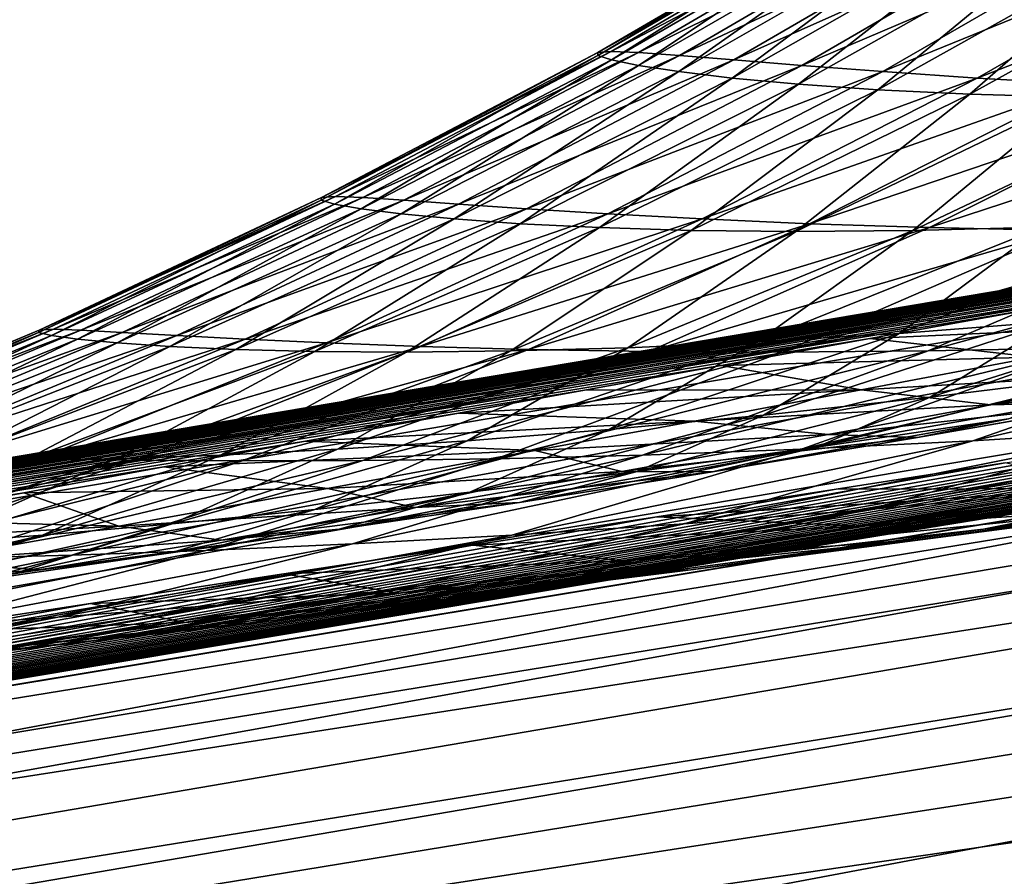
# Model space of a CAD drawing. Header units: metres. Extents: x -155 to 33, y -152 to 27.
# Tile 46 of 133: x -25.092 to -24.258, y -136.218 to -135.493. Entities that reach past the tile are written whole.
import ezdxf

# ---------------------------------------------------------------- set-up
doc = ezdxf.new("R2010")
doc.units = ezdxf.units.M
doc.layers.add('solid_12_401_042_XXX', color=7, linetype='CONTINUOUS')

msp = doc.modelspace()

# ---------------------------------------------------------------- linework, layer by layer
at = {"layer": 'solid_12_401_042_XXX'}
for points in [[(-29.496016, -136.740265, 15.533172), (-20.640764, -135.19426, 16.887774), (-20.807095, -135.177109, 16.676506)], [(-29.496016, -136.740265, 15.533172), (-20.807095, -135.177109, 16.676506), (-29.453247, -136.629517, 15.170537)], [(-29.453247, -136.629517, 15.170537), (-20.807095, -135.177109, 16.676506), (-20.98052, -135.177628, 16.452229)], [(-29.453247, -136.629517, 15.170537), (-20.98052, -135.177628, 16.452229), (-21.161276, -135.198502, 16.218941)], [(-28.346159, -136.640839, -17.207056), (-28.310905, -136.588745, -16.79714), (-19.613754, -135.177109, -18.064001)], [(-28.346159, -136.640839, -17.207056), (-19.613754, -135.177109, -18.064001), (-19.433327, -135.19426, -18.263348)], [(-19.613754, -135.177109, -18.064001), (-28.310905, -136.588745, -16.79714), (-19.802151, -135.177628, -17.852165)], [(-19.802151, -135.177628, -17.852165), (-28.310905, -136.588745, -16.79714), (-28.247429, -136.577911, -16.803503)], [(-19.802151, -135.177628, -17.852165), (-28.247429, -136.577911, -16.803503), (-19.998476, -135.198502, -17.631844)], [(-29.496016, -136.740265, 15.533172), (-20.481501, -135.225952, 17.082844), (-20.640764, -135.19426, 16.887774)], [(-28.346159, -136.640839, -17.207056), (-19.433327, -135.19426, -18.263348), (-19.261063, -135.225952, -18.447021)], [(-29.453247, -136.629517, 15.170537), (-21.161276, -135.198502, 16.218941), (-29.333891, -136.577896, 14.826512)], [(-29.333891, -136.577896, 14.826512), (-21.161276, -135.198502, 16.218941), (-21.403233, -135.240219, 15.891452)], [(-20.246923, -135.237793, -17.340332), (-19.998476, -135.198502, -17.631844), (-28.247429, -136.577911, -16.803503)], [(-29.523602, -136.92662, 15.883187), (-20.330084, -135.271561, 17.265488), (-20.481501, -135.225952, 17.082844)], [(-29.523602, -136.92662, 15.883187), (-20.481501, -135.225952, 17.082844), (-29.496016, -136.740265, 15.533172)], [(-28.363167, -136.785904, -17.622301), (-19.261063, -135.225952, -18.447021), (-19.097473, -135.271545, -18.618841)], [(-28.363167, -136.785904, -17.622301), (-28.346159, -136.640839, -17.207056), (-19.261063, -135.225952, -18.447021)], [(-29.333891, -136.577896, 14.826512), (-21.403233, -135.240219, 15.891452), (-21.632454, -135.279831, 15.573273)], [(-20.483986, -135.275269, -17.055531), (-20.246923, -135.237793, -17.340332), (-28.247429, -136.577911, -16.803503)], [(-29.523602, -136.92662, 15.883187), (-20.186779, -135.329269, 17.435843), (-20.330084, -135.271561, 17.265488)], [(-28.363167, -136.785904, -17.622301), (-19.097473, -135.271545, -18.618841), (-18.942816, -135.329254, -18.778961)], [(-20.709684, -135.310944, -16.777443), (-20.483986, -135.275269, -17.055531), (-28.247429, -136.577911, -16.803503)], [(-29.333891, -136.577896, 14.826512), (-21.632454, -135.279831, 15.573273), (-21.84897, -135.317322, 15.264402)], [(-20.923239, -135.344681, -16.506432), (-20.709684, -135.310944, -16.777443), (-28.247429, -136.577911, -16.803503)], [(-29.333891, -136.577896, 14.826512), (-21.84897, -135.317322, 15.264402), (-22.051922, -135.352554, 14.965212)], [(-29.523602, -136.92662, 15.883187), (-20.051874, -135.396896, 17.592875), (-20.186779, -135.329269, 17.435843)], [(-28.363167, -136.785904, -17.622301), (-18.942816, -135.329254, -18.778961), (-18.797453, -135.396866, -18.926369)], [(-21.125751, -135.376678, -16.242018), (-20.923239, -135.344681, -16.506432), (-28.247429, -136.577911, -16.803503)], [(-29.333891, -136.577896, 14.826512), (-22.051922, -135.352554, 14.965212), (-22.242533, -135.385727, 14.675208)], [(-21.319519, -135.407272, -15.983189), (-21.125751, -135.376678, -16.242018), (-28.247429, -136.577911, -16.803503)], [(-29.333891, -136.577896, 14.826512), (-22.242533, -135.385727, 14.675208), (-22.423321, -135.417252, 14.393353)], [(-24.60236, -135.520477, -0.341272), (-24.37418, -135.387512, -0.339532), (-24.362934, -135.386505, -0.836414)], [(-24.60236, -135.520477, -0.341272), (-24.362934, -135.386505, -0.836414), (-24.590887, -135.519562, -0.844247)], [(-24.60236, -135.520477, -0.341272), (-24.602304, -135.523026, 0.162798), (-24.37418, -135.387512, -0.339532)], [(-24.602304, -135.523026, 0.162798), (-24.373877, -135.390274, 0.15856), (-24.37418, -135.387512, -0.339532)], [(-24.340057, -135.387512, -1.332873), (-24.590887, -135.519562, -0.844247), (-24.362934, -135.386505, -0.836414)], [(-24.56782, -135.520477, -1.346796), (-24.590887, -135.519562, -0.844247), (-24.340057, -135.387512, -1.332873)], [(-24.56782, -135.520477, -1.346796), (-24.340057, -135.387512, -1.332873), (-24.305576, -135.390274, -1.82977)], [(-24.602304, -135.523026, 0.162798), (-24.590801, -135.526825, 0.66674), (-24.373877, -135.390274, 0.15856)], [(-24.590801, -135.526825, 0.66674), (-24.362108, -135.39444, 0.656514), (-24.373877, -135.390274, 0.15856)], [(-24.590801, -135.526825, 0.66674), (-24.567955, -135.531509, 1.170876), (-24.362108, -135.39444, 0.656514)], [(-24.567955, -135.531509, 1.170876), (-24.338993, -135.399643, 1.154721), (-24.362108, -135.39444, 0.656514)], [(-24.533175, -135.523026, -1.849673), (-24.56782, -135.520477, -1.346796), (-24.305576, -135.390274, -1.82977)], [(-24.533175, -135.523026, -1.849673), (-24.305576, -135.390274, -1.82977), (-24.259666, -135.39444, -2.325744)], [(-24.487118, -135.526825, -2.351638), (-24.533175, -135.523026, -1.849673), (-24.259666, -135.39444, -2.325744)], [(-24.487118, -135.526825, -2.351638), (-24.259666, -135.39444, -2.325744), (-24.202417, -135.399643, -2.82119)], [(-29.533192, -137.182098, 16.197556), (-19.925817, -135.474869, 17.738626), (-20.051874, -135.396896, 17.592875)], [(-29.533192, -137.182098, 16.197556), (-20.051874, -135.396896, 17.592875), (-29.523602, -136.92662, 15.883187)], [(-28.360933, -137.028198, -18.011299), (-28.363167, -136.785904, -17.622301), (-18.797453, -135.396866, -18.926369)], [(-28.360933, -137.028198, -18.011299), (-18.797453, -135.396866, -18.926369), (-18.661692, -135.474854, -19.063129)], [(-24.567955, -135.531509, 1.170876), (-24.533869, -135.536728, 1.675129), (-24.338993, -135.399643, 1.154721)], [(-24.533869, -135.536728, 1.675129), (-24.30464, -135.405502, 1.653119), (-24.338993, -135.399643, 1.154721)], [(-24.429729, -135.531509, -2.853019), (-24.487118, -135.526825, -2.351638), (-24.202417, -135.399643, -2.82119)], [(-24.429729, -135.531509, -2.853019), (-24.202417, -135.399643, -2.82119), (-24.133945, -135.405502, -3.316056)], [(-21.504393, -135.436447, -15.729861), (-21.319519, -135.407272, -15.983189), (-28.247429, -136.577911, -16.803503)], [(-24.533869, -135.536728, 1.675129), (-24.488651, -135.54213, 2.179428), (-24.30464, -135.405502, 1.653119)], [(-24.488651, -135.54213, 2.179428), (-24.259169, -135.411682, 2.151657), (-24.30464, -135.405502, 1.653119)], [(-24.488651, -135.54213, 2.179428), (-24.432417, -135.547333, 2.683702), (-24.259169, -135.411682, 2.151657)], [(-24.432417, -135.547333, 2.683702), (-24.202703, -135.417816, 2.650282), (-24.259169, -135.411682, 2.151657)], [(-24.361122, -135.536728, -3.353744), (-24.429729, -135.531509, -2.853019), (-24.133945, -135.405502, -3.316056)], [(-24.361122, -135.536728, -3.353744), (-24.133945, -135.405502, -3.316056), (-24.054371, -135.411682, -3.810298)], [(-24.281406, -135.54213, -3.853751), (-24.361122, -135.536728, -3.353744), (-24.054371, -135.411682, -3.810298)], [(-24.281406, -135.54213, -3.853751), (-24.054371, -135.411682, -3.810298), (-23.963823, -135.417816, -4.303874)], [(-29.333891, -136.577896, 14.826512), (-22.423321, -135.417252, 14.393353), (-22.593939, -135.447083, 14.119823)], [(-24.432417, -135.547333, 2.683702), (-24.365284, -135.552002, 3.187882), (-24.202703, -135.417816, 2.650282)], [(-24.365284, -135.552002, 3.187882), (-24.135374, -135.423523, 3.148943), (-24.202703, -135.417816, 2.650282)], [(-24.190701, -135.547333, -4.352978), (-24.281406, -135.54213, -3.853751), (-23.963823, -135.417816, -4.303874)], [(-24.365284, -135.552002, 3.187882), (-24.28738, -135.555771, 3.6919), (-24.135374, -135.423523, 3.148943)], [(-24.28738, -135.555771, 3.6919), (-24.057312, -135.428467, 3.647592), (-24.135374, -135.423523, 3.148943)], [(-24.28738, -135.555771, 3.6919), (-24.198824, -135.558289, 4.195689), (-24.057312, -135.428467, 3.647592)], [(-21.70912, -135.468735, -15.441501), (-21.504393, -135.436447, -15.729861), (-28.247429, -136.577911, -16.803503)], [(-29.333891, -136.577896, 14.826512), (-22.593939, -135.447083, 14.119823), (-22.780859, -135.479828, 13.810892)], [(-21.903528, -135.49939, -15.160782), (-21.70912, -135.468735, -15.441501), (-28.247429, -136.577911, -16.803503)], [(-29.533192, -137.182098, 16.197556), (-19.808517, -135.561417, 17.871572), (-19.925817, -135.474869, 17.738626)], [(-28.360933, -137.028198, -18.011299), (-18.661692, -135.474854, -19.063129), (-18.535545, -135.561386, -19.187712)], [(-29.333891, -136.577896, 14.826512), (-22.780859, -135.479828, 13.810892), (-22.957014, -135.510757, 13.511935)], [(-22.087181, -135.52832, -14.887782), (-21.903528, -135.49939, -15.160782), (-28.247429, -136.577911, -16.803503)], [(-29.333891, -136.577896, 14.826512), (-22.957014, -135.510757, 13.511935), (-23.121771, -135.539764, 13.223261)], [(-24.836388, -135.645477, 0.16719), (-24.602304, -135.523026, 0.162798), (-24.60236, -135.520477, -0.341272)], [(-24.83618, -135.64325, -0.34303), (-24.836388, -135.645477, 0.16719), (-24.60236, -135.520477, -0.341272)], [(-24.83618, -135.64325, -0.34303), (-24.60236, -135.520477, -0.341272), (-24.590887, -135.519562, -0.844247)], [(-24.83618, -135.64325, -0.34303), (-24.590887, -135.519562, -0.844247), (-24.824316, -135.642365, -0.852267)], [(-24.56782, -135.520477, -1.346796), (-24.824316, -135.642365, -0.852267), (-24.590887, -135.519562, -0.844247)], [(-24.801208, -135.64325, -1.361086), (-24.824316, -135.642365, -0.852267), (-24.56782, -135.520477, -1.346796)], [(-24.801208, -135.64325, -1.361086), (-24.56782, -135.520477, -1.346796), (-24.533175, -135.523026, -1.849673)], [(-22.26148, -135.555756, -14.622132), (-22.087181, -135.52832, -14.887782), (-28.247429, -136.577911, -16.803503)], [(-24.836388, -135.645477, 0.16719), (-24.825169, -135.648743, 0.67729), (-24.602304, -135.523026, 0.162798)], [(-24.825169, -135.648743, 0.67729), (-24.590801, -135.526825, 0.66674), (-24.602304, -135.523026, 0.162798)], [(-24.825169, -135.648743, 0.67729), (-24.802616, -135.652725, 1.187524), (-24.590801, -135.526825, 0.66674)], [(-24.802616, -135.652725, 1.187524), (-24.567955, -135.531509, 1.170876), (-24.590801, -135.526825, 0.66674)], [(-24.766405, -135.645477, -1.870118), (-24.801208, -135.64325, -1.361086), (-24.533175, -135.523026, -1.849673)], [(-24.766405, -135.645477, -1.870118), (-24.533175, -135.523026, -1.849673), (-24.487118, -135.526825, -2.351638)], [(-24.720209, -135.648743, -2.378246), (-24.766405, -135.645477, -1.870118), (-24.487118, -135.526825, -2.351638)], [(-24.720209, -135.648743, -2.378246), (-24.487118, -135.526825, -2.351638), (-24.429729, -135.531509, -2.853019)], [(-24.802616, -135.652725, 1.187524), (-24.768822, -135.657059, 1.697795), (-24.567955, -135.531509, 1.170876)], [(-24.768822, -135.657059, 1.697795), (-24.533869, -135.536728, 1.675129), (-24.567955, -135.531509, 1.170876)], [(-24.768822, -135.657059, 1.697795), (-24.723879, -135.661392, 2.208013), (-24.533869, -135.536728, 1.675129)], [(-24.723879, -135.661392, 2.208013), (-24.488651, -135.54213, 2.179428), (-24.533869, -135.536728, 1.675129)], [(-24.662697, -135.652725, -2.88573), (-24.720209, -135.648743, -2.378246), (-24.429729, -135.531509, -2.853019)], [(-24.662697, -135.652725, -2.88573), (-24.429729, -135.531509, -2.853019), (-24.361122, -135.536728, -3.353744)], [(-24.593966, -135.657059, -3.392479), (-24.662697, -135.652725, -2.88573), (-24.361122, -135.536728, -3.353744)], [(-24.593966, -135.657059, -3.392479), (-24.361122, -135.536728, -3.353744), (-24.281406, -135.54213, -3.853751)], [(-29.333891, -136.577896, 14.826512), (-23.121771, -135.539764, 13.223261), (-23.276915, -135.567154, 12.943967)], [(-24.723879, -135.661392, 2.208013), (-24.667894, -135.665405, 2.718088), (-24.488651, -135.54213, 2.179428)], [(-24.667894, -135.665405, 2.718088), (-24.432417, -135.547333, 2.683702), (-24.488651, -135.54213, 2.179428)], [(-24.514118, -135.661392, -3.898411), (-24.593966, -135.657059, -3.392479), (-24.281406, -135.54213, -3.853751)], [(-24.514118, -135.661392, -3.898411), (-24.281406, -135.54213, -3.853751), (-24.190701, -135.547333, -4.352978)], [(-24.667894, -135.665405, 2.718088), (-24.600977, -135.668732, 3.227931), (-24.432417, -135.547333, 2.683702)], [(-24.600977, -135.668732, 3.227931), (-24.365284, -135.552002, 3.187882), (-24.432417, -135.547333, 2.683702)], [(-24.600977, -135.668732, 3.227931), (-24.523237, -135.671036, 3.737455), (-24.365284, -135.552002, 3.187882)], [(-24.523237, -135.671036, 3.737455), (-24.28738, -135.555771, 3.6919), (-24.365284, -135.552002, 3.187882)], [(-24.423264, -135.665405, -4.403441), (-24.514118, -135.661392, -3.898411), (-24.190701, -135.547333, -4.352978)], [(-24.423264, -135.665405, -4.403441), (-24.190701, -135.547333, -4.352978), (-24.08913, -135.552002, -4.851363)], [(-24.321518, -135.668732, -4.907491), (-24.423264, -135.665405, -4.403441), (-24.08913, -135.552002, -4.851363)], [(-24.321518, -135.668732, -4.907491), (-24.08913, -135.552002, -4.851363), (-23.976822, -135.555771, -5.348847)], [(-29.523178, -137.494919, 16.454916), (-19.808517, -135.561417, 17.871572), (-29.533192, -137.182098, 16.197556)], [(-29.523178, -137.494919, 16.454916), (-19.700706, -135.656372, 17.992136), (-19.808517, -135.561417, 17.871572)], [(-28.360933, -137.028198, -18.011299), (-18.535545, -135.561386, -19.187712), (-18.419714, -135.656326, -19.300596)], [(-22.426815, -135.581772, -14.36376), (-22.26148, -135.555756, -14.622132), (-28.247429, -136.577911, -16.803503)], [(-24.523237, -135.671036, 3.737455), (-24.434788, -135.671967, 4.246572), (-24.28738, -135.555771, 3.6919)], [(-24.434788, -135.671967, 4.246572), (-24.198824, -135.558289, 4.195689), (-24.28738, -135.555771, 3.6919)], [(-24.434788, -135.671967, 4.246572), (-24.335747, -135.671204, 4.755194), (-24.198824, -135.558289, 4.195689)], [(-24.335747, -135.671204, 4.755194), (-24.099751, -135.559204, 4.699178), (-24.198824, -135.558289, 4.195689)], [(-24.335747, -135.671204, 4.755194), (-24.226244, -135.668381, 5.263239), (-24.099751, -135.559204, 4.699178)], [(-24.208998, -135.671036, -5.410479), (-24.321518, -135.668732, -4.907491), (-23.976822, -135.555771, -5.348847)], [(-29.333891, -136.577896, 14.826512), (-23.276915, -135.567154, 12.943967), (-23.422976, -135.592987, 12.673821)], [(-22.58337, -135.606384, -14.112594), (-22.426815, -135.581772, -14.36376), (-28.247429, -136.577911, -16.803503)], [(-29.333891, -136.577896, 14.826512), (-23.422976, -135.592987, 12.673821), (-23.560148, -135.61731, 12.412696)], [(-22.761162, -135.634323, -13.82028), (-22.58337, -135.606384, -14.112594), (-28.247429, -136.577911, -16.803503)], [(-29.333891, -136.577896, 14.826512), (-23.560148, -135.61731, 12.412696), (-23.714905, -135.644821, 12.110226)], [(-22.927797, -135.660461, -13.537926), (-22.761162, -135.634323, -13.82028), (-28.247429, -136.577911, -16.803503)], [(-29.333891, -136.577896, 14.826512), (-23.714905, -135.644821, 12.110226), (-23.858696, -135.670441, 11.81975)], [(-25.075665, -135.757385, 0.171708), (-24.836388, -135.645477, 0.16719), (-24.83618, -135.64325, -0.34303)], [(-25.075184, -135.755585, -0.344814), (-25.075665, -135.757385, 0.171708), (-24.83618, -135.64325, -0.34303)], [(-25.075665, -135.757385, 0.171708), (-25.064743, -135.759964, 0.688117), (-24.836388, -135.645477, 0.16719)], [(-25.075184, -135.755585, -0.344814), (-24.83618, -135.64325, -0.34303), (-24.824316, -135.642365, -0.852267)], [(-25.075184, -135.755585, -0.344814), (-24.824316, -135.642365, -0.852267), (-25.062819, -135.75473, -0.860462)], [(-25.064743, -135.759964, 0.688117), (-24.825169, -135.648743, 0.67729), (-24.836388, -135.645477, 0.16719)], [(-24.801208, -135.64325, -1.361086), (-25.062819, -135.75473, -0.860462), (-24.824316, -135.642365, -0.852267)], [(-25.039772, -135.755585, -1.375707), (-25.062819, -135.75473, -0.860462), (-24.801208, -135.64325, -1.361086)], [(-25.039772, -135.755585, -1.375707), (-24.801208, -135.64325, -1.361086), (-24.766405, -135.645477, -1.870118)], [(-25.004808, -135.757385, -1.891045), (-25.039772, -135.755585, -1.375707), (-24.766405, -135.645477, -1.870118)], [(-25.004808, -135.757385, -1.891045), (-24.766405, -135.645477, -1.870118), (-24.720209, -135.648743, -2.378246)], [(-25.064743, -135.759964, 0.688117), (-25.042494, -135.763016, 1.204595), (-24.825169, -135.648743, 0.67729)], [(-25.042494, -135.763016, 1.204595), (-24.802616, -135.652725, 1.187524), (-24.825169, -135.648743, 0.67729)], [(-25.042494, -135.763016, 1.204595), (-25.008999, -135.76622, 1.721027), (-24.802616, -135.652725, 1.187524)], [(-25.008999, -135.76622, 1.721027), (-24.768822, -135.657059, 1.697795), (-24.802616, -135.652725, 1.187524)], [(-24.958475, -135.759964, -2.405487), (-25.004808, -135.757385, -1.891045), (-24.720209, -135.648743, -2.378246)], [(-24.958475, -135.759964, -2.405487), (-24.720209, -135.648743, -2.378246), (-24.662697, -135.652725, -2.88573)], [(-24.900837, -135.763016, -2.919221), (-24.958475, -135.759964, -2.405487), (-24.662697, -135.652725, -2.88573)], [(-24.900837, -135.763016, -2.919221), (-24.662697, -135.652725, -2.88573), (-24.593966, -135.657059, -3.392479)], [(-29.523178, -137.494919, 16.454916), (-19.60273, -135.758743, 18.100554), (-19.700706, -135.656372, 17.992136)], [(-28.338125, -137.355057, -18.339344), (-28.360933, -137.028198, -18.011299), (-18.419714, -135.656326, -19.300596)], [(-28.338125, -137.355057, -18.339344), (-18.419714, -135.656326, -19.300596), (-18.314524, -135.758713, -19.402042)], [(-23.08482, -135.685089, -13.264959), (-22.927797, -135.660461, -13.537926), (-28.247429, -136.577911, -16.803503)], [(-25.008999, -135.76622, 1.721027), (-24.96434, -135.769241, 2.237303), (-24.768822, -135.657059, 1.697795)], [(-24.96434, -135.769241, 2.237303), (-24.723879, -135.661392, 2.208013), (-24.768822, -135.657059, 1.697795)], [(-24.96434, -135.769241, 2.237303), (-24.908609, -135.771744, 2.753312), (-24.723879, -135.661392, 2.208013)], [(-24.908609, -135.771744, 2.753312), (-24.667894, -135.665405, 2.718088), (-24.723879, -135.661392, 2.208013)], [(-24.831984, -135.76622, -3.432137), (-24.900837, -135.763016, -2.919221), (-24.593966, -135.657059, -3.392479)], [(-24.831984, -135.76622, -3.432137), (-24.593966, -135.657059, -3.392479), (-24.514118, -135.661392, -3.898411)], [(-24.752003, -135.769241, -3.944131), (-24.831984, -135.76622, -3.432137), (-24.514118, -135.661392, -3.898411)], [(-24.752003, -135.769241, -3.944131), (-24.514118, -135.661392, -3.898411), (-24.423264, -135.665405, -4.403441)], [(-29.333891, -136.577896, 14.826512), (-23.858696, -135.670441, 11.81975), (-23.993309, -135.694489, 11.540184)], [(-24.908609, -135.771744, 2.753312), (-24.841902, -135.773438, 3.268944), (-24.667894, -135.665405, 2.718088)], [(-24.841902, -135.773438, 3.268944), (-24.600977, -135.668732, 3.227931), (-24.667894, -135.665405, 2.718088)], [(-24.841902, -135.773438, 3.268944), (-24.764318, -135.773972, 3.784093), (-24.600977, -135.668732, 3.227931)], [(-24.764318, -135.773972, 3.784093), (-24.523237, -135.671036, 3.737455), (-24.600977, -135.668732, 3.227931)], [(-24.660994, -135.771744, -4.4551), (-24.752003, -135.769241, -3.944131), (-24.423264, -135.665405, -4.403441)], [(-24.660994, -135.771744, -4.4551), (-24.423264, -135.665405, -4.403441), (-24.321518, -135.668732, -4.907491)], [(-24.559061, -135.773438, -4.96494), (-24.660994, -135.771744, -4.4551), (-24.321518, -135.668732, -4.907491)], [(-24.559061, -135.773438, -4.96494), (-24.321518, -135.668732, -4.907491), (-24.208998, -135.671036, -5.410479)], [(-24.467339, -135.765472, 5.325562), (-24.226244, -135.668381, 5.263239), (-24.335747, -135.671204, 4.755194)], [(-24.467339, -135.765472, 5.325562), (-24.347383, -135.758209, 5.837438), (-24.226244, -135.668381, 5.263239)], [(-24.347383, -135.758209, 5.837438), (-24.106489, -135.663177, 5.770306), (-24.226244, -135.668381, 5.263239)], [(-24.347383, -135.758209, 5.837438), (-24.217152, -135.748215, 6.348269), (-24.106489, -135.663177, 5.770306)], [(-24.764318, -135.773972, 3.784093), (-24.675959, -135.773041, 4.298651), (-24.523237, -135.671036, 3.737455)], [(-24.675959, -135.773041, 4.298651), (-24.434788, -135.671967, 4.246572), (-24.523237, -135.671036, 3.737455)], [(-24.675959, -135.773041, 4.298651), (-24.576925, -135.770309, 4.812508), (-24.434788, -135.671967, 4.246572)], [(-24.576925, -135.770309, 4.812508), (-24.335747, -135.671204, 4.755194), (-24.434788, -135.671967, 4.246572)], [(-24.576925, -135.770309, 4.812508), (-24.467339, -135.765472, 5.325562), (-24.335747, -135.671204, 4.755194)], [(-24.44631, -135.773972, -5.47355), (-24.559061, -135.773438, -4.96494), (-24.208998, -135.671036, -5.410479)], [(-24.44631, -135.773972, -5.47355), (-24.208998, -135.671036, -5.410479), (-24.085821, -135.671967, -5.912327)], [(-24.322849, -135.773041, -5.980832), (-24.44631, -135.773972, -5.47355), (-24.085821, -135.671967, -5.912327)], [(-24.322849, -135.773041, -5.980832), (-24.085821, -135.671967, -5.912327), (-23.952112, -135.671204, -6.412953)], [(-24.188789, -135.770309, -6.486682), (-24.322849, -135.773041, -5.980832), (-23.952112, -135.671204, -6.412953)], [(-23.232164, -135.70816, -13.001415), (-23.08482, -135.685089, -13.264959), (-28.247429, -136.577911, -16.803503)], [(-29.333891, -136.577896, 14.826512), (-23.993309, -135.694489, 11.540184), (-24.118662, -135.716949, 11.271586)], [(-23.371136, -135.729904, -12.746716), (-23.232164, -135.70816, -13.001415), (-28.247429, -136.577911, -16.803503)], [(-29.333891, -136.577896, 14.826512), (-24.118662, -135.716949, 11.271586), (-24.236191, -135.738068, 11.012991)], [(-23.533163, -135.755219, -12.440746), (-23.371136, -135.729904, -12.746716), (-28.247429, -136.577911, -16.803503)], [(-24.321087, -135.81218, 6.935576), (-24.076674, -135.735153, 6.858334), (-24.217152, -135.748215, 6.348269)], [(-24.321087, -135.81218, 6.935576), (-24.169807, -135.793671, 7.448691), (-24.076674, -135.735153, 6.858334)], [(-29.333891, -136.577896, 14.826512), (-24.236191, -135.738068, 11.012991), (-24.372198, -135.762573, 10.703761)], [(-24.081669, -135.749207, 10.742767), (-24.372198, -135.762573, 10.703761), (-24.236191, -135.738068, 11.012991)], [(-24.462088, -135.827408, 6.421258), (-24.217152, -135.748215, 6.348269), (-24.347383, -135.758209, 5.837438)], [(-24.462088, -135.827408, 6.421258), (-24.321087, -135.81218, 6.935576), (-24.217152, -135.748215, 6.348269)], [(-24.233097, -135.77829, 10.388966), (-24.372198, -135.762573, 10.703761), (-24.081669, -135.749207, 10.742767)], [(-29.523178, -137.494919, 16.454916), (-19.514896, -135.867004, 18.1966), (-19.60273, -135.758743, 18.100554)], [(-29.333891, -136.577896, 14.826512), (-24.372198, -135.762573, 10.703761), (-24.497784, -135.785263, 10.408871)], [(-28.338125, -137.355057, -18.339344), (-18.314524, -135.758713, -19.402042), (-18.220297, -135.866974, -19.491842)], [(-23.683807, -135.778717, -12.147763), (-23.533163, -135.755219, -12.440746), (-28.247429, -136.577911, -16.803503)], [(-25.319664, -135.858521, 0.176323), (-25.075665, -135.757385, 0.171708), (-25.075184, -135.755585, -0.344814)], [(-25.318907, -135.857269, -0.34663), (-25.319664, -135.858521, 0.176323), (-25.075184, -135.755585, -0.344814)], [(-25.319664, -135.858521, 0.176323), (-25.309038, -135.860275, 0.699167), (-25.075665, -135.757385, 0.171708)], [(-25.318907, -135.857269, -0.34663), (-25.075184, -135.755585, -0.344814), (-25.062819, -135.75473, -0.860462)], [(-25.318907, -135.857269, -0.34663), (-25.062819, -135.75473, -0.860462), (-25.30625, -135.856598, -0.868827)], [(-25.309038, -135.860275, 0.699167), (-25.064743, -135.759964, 0.688117), (-25.075665, -135.757385, 0.171708)], [(-25.309038, -135.860275, 0.699167), (-25.287092, -135.862198, 1.222015), (-25.064743, -135.759964, 0.688117)], [(-25.039772, -135.755585, -1.375707), (-25.30625, -135.856598, -0.868827), (-25.062819, -135.75473, -0.860462)], [(-25.283045, -135.857269, -1.39062), (-25.30625, -135.856598, -0.868827), (-25.039772, -135.755585, -1.375707)], [(-25.287092, -135.862198, 1.222015), (-25.042494, -135.763016, 1.204595), (-25.064743, -135.759964, 0.688117)], [(-25.283045, -135.857269, -1.39062), (-25.039772, -135.755585, -1.375707), (-25.004808, -135.757385, -1.891045)], [(-25.247915, -135.858521, -1.912393), (-25.283045, -135.857269, -1.39062), (-25.004808, -135.757385, -1.891045)], [(-25.247915, -135.858521, -1.912393), (-25.004808, -135.757385, -1.891045), (-24.958475, -135.759964, -2.405487)], [(-25.201437, -135.860275, -2.433275), (-25.247915, -135.858521, -1.912393), (-24.958475, -135.759964, -2.405487)], [(-25.201437, -135.860275, -2.433275), (-24.958475, -135.759964, -2.405487), (-24.900837, -135.763016, -2.919221)], [(-24.592716, -135.839645, 5.905818), (-24.347383, -135.758209, 5.837438), (-24.467339, -135.765472, 5.325562)], [(-24.592716, -135.839645, 5.905818), (-24.462088, -135.827408, 6.421258), (-24.347383, -135.758209, 5.837438)], [(-24.233097, -135.77829, 10.388966), (-24.497784, -135.785263, 10.408871), (-24.372198, -135.762573, 10.703761)], [(-24.284914, -135.849182, -7.071211), (-24.044252, -135.765472, -6.991006), (-23.889456, -135.758209, -7.493444)], [(-24.129519, -135.839645, -7.578498), (-24.284914, -135.849182, -7.071211), (-23.889456, -135.758209, -7.493444)], [(-25.287092, -135.862198, 1.222015), (-25.253891, -135.864014, 1.74473), (-25.042494, -135.763016, 1.204595)], [(-25.253891, -135.864014, 1.74473), (-25.008999, -135.76622, 1.721027), (-25.042494, -135.763016, 1.204595)], [(-25.253891, -135.864014, 1.74473), (-25.209505, -135.865433, 2.267183), (-25.008999, -135.76622, 1.721027)], [(-25.209505, -135.865433, 2.267183), (-24.96434, -135.769241, 2.237303), (-25.008999, -135.76622, 1.721027)], [(-25.209505, -135.865433, 2.267183), (-25.154011, -135.86615, 2.789239), (-24.96434, -135.769241, 2.237303)], [(-25.143663, -135.862198, -2.953384), (-25.201437, -135.860275, -2.433275), (-24.900837, -135.763016, -2.919221)], [(-25.154011, -135.86615, 2.789239), (-24.908609, -135.771744, 2.753312), (-24.96434, -135.769241, 2.237303)], [(-25.143663, -135.862198, -2.953384), (-24.900837, -135.763016, -2.919221), (-24.831984, -135.76622, -3.432137)], [(-25.074671, -135.864014, -3.472589), (-25.143663, -135.862198, -2.953384), (-24.831984, -135.76622, -3.432137)], [(-25.074671, -135.864014, -3.472589), (-24.831984, -135.76622, -3.432137), (-24.752003, -135.769241, -3.944131)], [(-24.994539, -135.865433, -3.990764), (-25.074671, -135.864014, -3.472589), (-24.752003, -135.769241, -3.944131)], [(-24.994539, -135.865433, -3.990764), (-24.752003, -135.769241, -3.944131), (-24.660994, -135.771744, -4.4551)], [(-24.822662, -135.856277, 4.870921), (-24.576925, -135.770309, 4.812508), (-24.675959, -135.773041, 4.298651)], [(-24.822662, -135.856277, 4.870921), (-24.712936, -135.849182, 5.389063), (-24.576925, -135.770309, 4.812508)], [(-24.712936, -135.849182, 5.389063), (-24.467339, -135.765472, 5.325562), (-24.576925, -135.770309, 4.812508)], [(-24.712936, -135.849182, 5.389063), (-24.592716, -135.839645, 5.905818), (-24.467339, -135.765472, 5.325562)], [(-24.5644, -135.861237, -6.050661), (-24.322849, -135.773041, -5.980832), (-24.188789, -135.770309, -6.486682)], [(-24.429937, -135.856277, -6.561819), (-24.5644, -135.861237, -6.050661), (-24.188789, -135.770309, -6.486682)], [(-24.429937, -135.856277, -6.561819), (-24.188789, -135.770309, -6.486682), (-24.044252, -135.765472, -6.991006)], [(-24.284914, -135.849182, -7.071211), (-24.429937, -135.856277, -6.561819), (-24.044252, -135.765472, -6.991006)], [(-23.823584, -135.800491, -11.867498), (-23.683807, -135.778717, -12.147763), (-28.247429, -136.577911, -16.803503)], [(-25.154011, -135.86615, 2.789239), (-25.087494, -135.865875, 3.31077), (-24.908609, -135.771744, 2.753312)], [(-25.087494, -135.865875, 3.31077), (-24.841902, -135.773438, 3.268944), (-24.908609, -135.771744, 2.753312)], [(-25.087494, -135.865875, 3.31077), (-25.010038, -135.864349, 3.831647), (-24.841902, -135.773438, 3.268944)], [(-25.010038, -135.864349, 3.831647), (-24.764318, -135.773972, 3.784093), (-24.841902, -135.773438, 3.268944)], [(-25.010038, -135.864349, 3.831647), (-24.92173, -135.861237, 4.35174), (-24.764318, -135.773972, 3.784093)], [(-24.903353, -135.86615, -4.507782), (-24.994539, -135.865433, -3.990764), (-24.660994, -135.771744, -4.4551)], [(-24.92173, -135.861237, 4.35174), (-24.675959, -135.773041, 4.298651), (-24.764318, -135.773972, 3.784093)], [(-24.92173, -135.861237, 4.35174), (-24.822662, -135.856277, 4.870921), (-24.675959, -135.773041, 4.298651)], [(-24.903353, -135.86615, -4.507782), (-24.660994, -135.771744, -4.4551), (-24.559061, -135.773438, -4.96494)], [(-24.801205, -135.865875, -5.02352), (-24.903353, -135.86615, -4.507782), (-24.559061, -135.773438, -4.96494)], [(-24.801205, -135.865875, -5.02352), (-24.559061, -135.773438, -4.96494), (-24.44631, -135.773972, -5.47355)], [(-24.688189, -135.864349, -5.537853), (-24.801205, -135.865875, -5.02352), (-24.44631, -135.773972, -5.47355)], [(-24.688189, -135.864349, -5.537853), (-24.44631, -135.773972, -5.47355), (-24.322849, -135.773041, -5.980832)], [(-24.5644, -135.861237, -6.050661), (-24.688189, -135.864349, -5.537853), (-24.322849, -135.773041, -5.980832)], [(-24.3794, -135.806091, 10.033094), (-24.497784, -135.785263, 10.408871), (-24.233097, -135.77829, 10.388966)], [(-24.3794, -135.806091, 10.033094), (-24.233097, -135.77829, 10.388966), (-24.125994, -135.791275, 9.958771)], [(-29.333891, -136.577896, 14.826512), (-24.497784, -135.785263, 10.408871), (-24.613459, -135.806229, 10.127982)], [(-24.3794, -135.806091, 10.033094), (-24.613459, -135.806229, 10.127982), (-24.497784, -135.785263, 10.408871)], [(-24.417057, -135.854492, 7.530952), (-24.169807, -135.793671, 7.448691), (-24.321087, -135.81218, 6.935576)], [(-24.417057, -135.854492, 7.530952), (-24.254873, -135.830521, 8.045684), (-24.169807, -135.793671, 7.448691)], [(-24.3794, -135.806091, 10.033094), (-24.125994, -135.791275, 9.958771), (-24.269817, -135.818558, 9.592588)], [(-24.269817, -135.818558, 9.592588), (-24.017811, -135.790665, 9.509306), (-24.158037, -135.81575, 9.135091)], [(-24.269817, -135.818558, 9.592588), (-24.125994, -135.791275, 9.958771), (-24.017811, -135.790665, 9.509306)], [(-23.953609, -135.820709, -11.599228), (-23.823584, -135.800491, -11.867498), (-28.247429, -136.577911, -16.803503)], [(-24.331722, -135.846252, 8.648909), (-24.082573, -135.802948, 8.558297), (-24.254873, -135.830521, 8.045684)], [(-24.331722, -135.846252, 8.648909), (-24.158037, -135.81575, 9.135091), (-24.082573, -135.802948, 8.558297)], [(-29.333891, -136.577896, 14.826512), (-24.613459, -135.806229, 10.127982), (-24.720177, -135.825623, 9.860594)], [(-24.3794, -135.806091, 10.033094), (-24.720177, -135.825623, 9.860594), (-24.613459, -135.806229, 10.127982)], [(-24.520479, -135.832535, 9.675448), (-24.720177, -135.825623, 9.860594), (-24.3794, -135.806091, 10.033094)], [(-24.569099, -135.875122, 7.013934), (-24.321087, -135.81218, 6.935576), (-24.462088, -135.827408, 6.421258)], [(-24.569099, -135.875122, 7.013934), (-24.417057, -135.854492, 7.530952), (-24.321087, -135.81218, 6.935576)], [(-24.520479, -135.832535, 9.675448), (-24.3794, -135.806091, 10.033094), (-24.269817, -135.818558, 9.592588)], [(-24.111727, -135.845245, -11.262594), (-23.953609, -135.820709, -11.599228), (-28.247429, -136.577911, -16.803503)], [(-24.520479, -135.832535, 9.675448), (-24.269817, -135.818558, 9.592588), (-24.40744, -135.843704, 9.226756)], [(-24.40744, -135.843704, 9.226756), (-24.158037, -135.81575, 9.135091), (-24.331722, -135.846252, 8.648909)], [(-24.40744, -135.843704, 9.226756), (-24.269817, -135.818558, 9.592588), (-24.158037, -135.81575, 9.135091)], [(-29.333891, -136.577896, 14.826512), (-24.720177, -135.825623, 9.860594), (-24.849724, -135.849258, 9.524489)], [(-24.520479, -135.832535, 9.675448), (-24.849724, -135.849258, 9.524489), (-24.720177, -135.825623, 9.860594)], [(-24.710718, -135.892624, 6.495319), (-24.462088, -135.827408, 6.421258), (-24.592716, -135.839645, 5.905818)], [(-24.710718, -135.892624, 6.495319), (-24.569099, -135.875122, 7.013934), (-24.462088, -135.827408, 6.421258)], [(-24.373281, -135.907272, -7.664831), (-24.129519, -135.839645, -7.578498), (-23.963829, -135.827408, -8.083759)], [(-24.206791, -135.892624, -8.174707), (-24.373281, -135.907272, -7.664831), (-23.963829, -135.827408, -8.083759)], [(-24.655645, -135.857391, 9.317988), (-24.849724, -135.849258, 9.524489), (-24.520479, -135.832535, 9.675448)], [(-24.655645, -135.857391, 9.317988), (-24.520479, -135.832535, 9.675448), (-24.40744, -135.843704, 9.226756)], [(-24.505241, -135.875366, 8.133035), (-24.254873, -135.830521, 8.045684), (-24.417057, -135.854492, 7.530952)], [(-24.505241, -135.875366, 8.133035), (-24.331722, -135.846252, 8.648909), (-24.254873, -135.830521, 8.045684)], [(-24.257471, -135.867828, -10.940793), (-24.111727, -135.845245, -11.262594), (-28.247429, -136.577911, -16.803503)], [(-24.841829, -135.907272, 5.97522), (-24.592716, -135.839645, 5.905818), (-24.712936, -135.849182, 5.389063)], [(-24.841829, -135.907272, 5.97522), (-24.710718, -135.892624, 6.495319), (-24.592716, -135.839645, 5.905818)], [(-24.655645, -135.857391, 9.317988), (-24.40744, -135.843704, 9.226756), (-24.581892, -135.875061, 8.739859)], [(-24.581892, -135.875061, 8.739859), (-24.40744, -135.843704, 9.226756), (-24.331722, -135.846252, 8.648909)], [(-24.529358, -135.919281, -7.152642), (-24.284914, -135.849182, -7.071211), (-24.129519, -135.839645, -7.578498)], [(-24.373281, -135.907272, -7.664831), (-24.529358, -135.919281, -7.152642), (-24.129519, -135.839645, -7.578498)], [(-29.333891, -136.577896, 14.826512), (-24.849724, -135.849258, 9.524489), (-24.969559, -135.871216, 9.200646)], [(-24.655645, -135.857391, 9.317988), (-24.969559, -135.871216, 9.200646), (-24.849724, -135.849258, 9.524489)], [(-24.962391, -135.919281, 5.453528), (-24.712936, -135.849182, 5.389063), (-24.822662, -135.856277, 4.870921)], [(-24.962391, -135.919281, 5.453528), (-24.841829, -135.907272, 5.97522), (-24.712936, -135.849182, 5.389063)], [(-24.674942, -135.928894, -6.638122), (-24.429937, -135.856277, -6.561819), (-24.284914, -135.849182, -7.071211)], [(-24.529358, -135.919281, -7.152642), (-24.674942, -135.928894, -6.638122), (-24.284914, -135.849182, -7.071211)], [(-24.581892, -135.875061, 8.739859), (-24.331722, -135.846252, 8.648909), (-24.505241, -135.875366, 8.133035)], [(-25.390675, -135.950027, -2.988113), (-25.143663, -135.862198, -2.953384), (-25.074671, -135.864014, -3.472589)], [(-25.171494, -135.936371, 4.405654), (-24.92173, -135.861237, 4.35174), (-25.010038, -135.864349, 3.831647)], [(-25.171494, -135.936371, 4.405654), (-25.072325, -135.928894, 4.930231), (-24.92173, -135.861237, 4.35174)], [(-25.072325, -135.928894, 4.930231), (-24.822662, -135.856277, 4.870921), (-24.92173, -135.861237, 4.35174)], [(-25.072325, -135.928894, 4.930231), (-24.962391, -135.919281, 5.453528), (-24.822662, -135.856277, 4.870921)], [(-24.831057, -135.889404, 8.830369), (-24.969559, -135.871216, 9.200646), (-24.655645, -135.857391, 9.317988)], [(-24.93405, -135.94194, -5.603177), (-24.688189, -135.864349, -5.537853), (-24.5644, -135.861237, -6.050661)], [(-24.809874, -135.936371, -6.121586), (-24.93405, -135.94194, -5.603177), (-24.5644, -135.861237, -6.050661)], [(-24.831057, -135.889404, 8.830369), (-24.655645, -135.857391, 9.317988), (-24.581892, -135.875061, 8.739859)], [(-24.809874, -135.936371, -6.121586), (-24.5644, -135.861237, -6.050661), (-24.429937, -135.856277, -6.561819)], [(-24.674942, -135.928894, -6.638122), (-24.809874, -135.936371, -6.121586), (-24.429937, -135.856277, -6.561819)], [(-24.668436, -135.901215, 7.614651), (-24.417057, -135.854492, 7.530952), (-24.569099, -135.875122, 7.013934)], [(-24.668436, -135.901215, 7.614651), (-24.505241, -135.875366, 8.133035), (-24.417057, -135.854492, 7.530952)], [(-24.276022, -135.923981, -8.779255), (-24.029917, -135.875122, -8.682382), (-23.842756, -135.854492, -9.187748)], [(-24.087797, -135.901215, -9.288499), (-24.276022, -135.923981, -8.779255), (-23.842756, -135.854492, -9.187748)], [(-29.495193, -137.843796, 16.643354), (-19.514896, -135.867004, 18.1966), (-29.523178, -137.494919, 16.454916)], [(-29.495193, -137.843796, 16.643354), (-19.37215, -136.097855, 18.351765), (-19.514896, -135.867004, 18.1966)], [(-28.296467, -137.741821, -18.581659), (-28.338125, -137.355057, -18.339344), (-18.220297, -135.866974, -19.491842)], [(-28.296467, -137.741821, -18.581659), (-18.220297, -135.866974, -19.491842), (-18.067238, -136.097794, -19.636843)], [(-24.400652, -135.889954, -10.613288), (-24.257471, -135.867828, -10.940793), (-28.247429, -136.577911, -16.803503)], [(-25.321518, -135.950226, -3.513706), (-25.390675, -135.950027, -2.988113), (-25.074671, -135.864014, -3.472589)], [(-25.337179, -135.945862, 3.353256), (-25.087494, -135.865875, 3.31077), (-25.154011, -135.86615, 2.789239)], [(-25.337179, -135.945862, 3.353256), (-25.259804, -135.94194, 3.879945), (-25.087494, -135.865875, 3.31077)], [(-25.321518, -135.950226, -3.513706), (-25.074671, -135.864014, -3.472589), (-24.994539, -135.865433, -3.990764)], [(-25.241199, -135.949753, -4.038157), (-25.321518, -135.950226, -3.513706), (-24.994539, -135.865433, -3.990764)], [(-25.259804, -135.94194, 3.879945), (-25.010038, -135.864349, 3.831647), (-25.087494, -135.865875, 3.31077)], [(-25.259804, -135.94194, 3.879945), (-25.171494, -135.936371, 4.405654), (-25.010038, -135.864349, 3.831647)], [(-25.241199, -135.949753, -4.038157), (-24.994539, -135.865433, -3.990764), (-24.903353, -135.86615, -4.507782)], [(-25.149796, -135.948395, -4.561317), (-25.241199, -135.949753, -4.038157), (-24.903353, -135.86615, -4.507782)], [(-25.149796, -135.948395, -4.561317), (-24.903353, -135.86615, -4.507782), (-24.801205, -135.865875, -5.02352)], [(-25.047386, -135.945862, -5.083038), (-25.149796, -135.948395, -4.561317), (-24.801205, -135.865875, -5.02352)], [(-25.047386, -135.945862, -5.083038), (-24.801205, -135.865875, -5.02352), (-24.688189, -135.864349, -5.537853)], [(-24.93405, -135.94194, -5.603177), (-25.047386, -135.945862, -5.083038), (-24.688189, -135.864349, -5.537853)], [(-24.166613, -135.889404, -10.51251), (-24.257471, -135.867828, -10.940793), (-24.400652, -135.889954, -10.613288)], [(-29.333891, -136.577896, 14.826512), (-24.969559, -135.871216, 9.200646), (-25.087934, -135.89299, 8.867675)], [(-24.831057, -135.889404, 8.830369), (-25.087934, -135.89299, 8.867675), (-24.969559, -135.871216, 9.200646)], [(-24.831057, -135.889404, 8.830369), (-24.581892, -135.875061, 8.739859), (-24.756773, -135.905594, 8.220718)], [(-24.82127, -135.923981, 7.093691), (-24.569099, -135.875122, 7.013934), (-24.710718, -135.892624, 6.495319)], [(-24.82127, -135.923981, 7.093691), (-24.668436, -135.901215, 7.614651), (-24.569099, -135.875122, 7.013934)], [(-24.756773, -135.905594, 8.220718), (-24.581892, -135.875061, 8.739859), (-24.505241, -135.875366, 8.133035)], [(-24.756773, -135.905594, 8.220718), (-24.505241, -135.875366, 8.133035), (-24.668436, -135.901215, 7.614651)], [(-24.453825, -135.943863, -8.26729), (-24.206791, -135.892624, -8.174707), (-24.029917, -135.875122, -8.682382)], [(-24.276022, -135.923981, -8.779255), (-24.453825, -135.943863, -8.26729), (-24.029917, -135.875122, -8.682382)], [(-24.378519, -135.921219, -10.003438), (-24.134336, -135.905594, -9.899199), (-23.924246, -135.875061, -10.405116)], [(-24.166613, -135.889404, -10.51251), (-24.378519, -135.921219, -10.003438), (-23.924246, -135.875061, -10.405116)], [(-24.334131, -135.933273, -9.38966), (-24.087797, -135.901215, -9.288499), (-23.889416, -135.875366, -9.794462)], [(-24.134336, -135.905594, -9.899199), (-24.334131, -135.933273, -9.38966), (-23.889416, -135.875366, -9.794462)], [(-29.333891, -136.577896, 14.826512), (-25.087934, -135.89299, 8.867675), (-25.212242, -135.915955, 8.502332)], [(-24.552244, -135.913315, -10.253135), (-24.400652, -135.889954, -10.613288), (-28.247429, -136.577911, -16.803503)], [(-25.00753, -135.921219, 8.307956), (-25.212242, -135.915955, 8.502332), (-25.087934, -135.89299, 8.867675)], [(-25.00753, -135.921219, 8.307956), (-25.087934, -135.89299, 8.867675), (-24.831057, -135.889404, 8.830369)], [(-25.00753, -135.921219, 8.307956), (-24.831057, -135.889404, 8.830369), (-24.756773, -135.905594, 8.220718)], [(-24.963524, -135.943863, 6.570733), (-24.710718, -135.892624, 6.495319), (-24.841829, -135.907272, 5.97522)], [(-24.963524, -135.943863, 6.570733), (-24.82127, -135.923981, 7.093691), (-24.710718, -135.892624, 6.495319)], [(-24.621124, -135.961044, -7.75274), (-24.373281, -135.907272, -7.664831), (-24.206791, -135.892624, -8.174707)], [(-24.453825, -135.943863, -8.26729), (-24.621124, -135.961044, -7.75274), (-24.206791, -135.892624, -8.174707)], [(-24.166613, -135.889404, -10.51251), (-24.400652, -135.889954, -10.613288), (-24.552244, -135.913315, -10.253135)], [(-24.166613, -135.889404, -10.51251), (-24.552244, -135.913315, -10.253135), (-24.378519, -135.921219, -10.003438)], [(-24.921129, -135.933273, 7.69867), (-24.668436, -135.901215, 7.614651), (-24.82127, -135.923981, 7.093691)], [(-24.921129, -135.933273, 7.69867), (-24.756773, -135.905594, 8.220718), (-24.668436, -135.901215, 7.614651)], [(-24.523579, -135.958237, -8.876537), (-24.276022, -135.923981, -8.779255), (-24.087797, -135.901215, -9.288499)], [(-24.334131, -135.933273, -9.38966), (-24.523579, -135.958237, -8.876537), (-24.087797, -135.901215, -9.288499)], [(-25.095119, -135.961044, 6.045915), (-24.841829, -135.907272, 5.97522), (-24.962391, -135.919281, 5.453528)], [(-25.095119, -135.961044, 6.045915), (-24.963524, -135.943863, 6.570733), (-24.841829, -135.907272, 5.97522)], [(-25.00753, -135.921219, 8.307956), (-24.756773, -135.905594, 8.220718), (-24.921129, -135.933273, 7.69867)], [(-24.777876, -135.975723, -7.235579), (-24.529358, -135.919281, -7.152642), (-24.373281, -135.907272, -7.664831)], [(-24.621124, -135.961044, -7.75274), (-24.777876, -135.975723, -7.235579), (-24.373281, -135.907272, -7.664831)], [(-24.57999, -135.950714, -9.49034), (-24.334131, -135.933273, -9.38966), (-24.134336, -135.905594, -9.899199)], [(-24.378519, -135.921219, -10.003438), (-24.57999, -135.950714, -9.49034), (-24.134336, -135.905594, -9.899199)], [(-24.708153, -135.937271, -9.866522), (-24.552244, -135.913315, -10.253135), (-28.247429, -136.577911, -16.803503)], [(-25.00753, -135.921219, 8.307956), (-25.339478, -135.93959, 8.109225), (-25.212242, -135.915955, 8.502332)], [(-25.216015, -135.975723, 5.519216), (-24.962391, -135.919281, 5.453528), (-25.072325, -135.928894, 4.930231)], [(-25.216015, -135.975723, 5.519216), (-25.095119, -135.961044, 6.045915), (-24.962391, -135.919281, 5.453528)], [(-24.924007, -135.988098, -6.715849), (-24.674942, -135.928894, -6.638122), (-24.529358, -135.919281, -7.152642)], [(-24.777876, -135.975723, -7.235579), (-24.924007, -135.988098, -6.715849), (-24.529358, -135.919281, -7.152642)], [(-24.378519, -135.921219, -10.003438), (-24.552244, -135.913315, -10.253135), (-24.708153, -135.937271, -9.866522)], [(-25.173317, -135.950714, 7.782242), (-25.339478, -135.93959, 8.109225), (-25.00753, -135.921219, 8.307956)], [(-25.326136, -135.988098, 4.990685), (-25.072325, -135.928894, 4.930231), (-25.171494, -135.936371, 4.405654)], [(-25.326136, -135.988098, 4.990685), (-25.216015, -135.975723, 5.519216), (-25.072325, -135.928894, 4.930231)], [(-25.173317, -135.950714, 7.782242), (-25.00753, -135.921219, 8.307956), (-24.921129, -135.933273, 7.69867)], [(-25.074921, -135.958237, 7.173757), (-24.82127, -135.923981, 7.093691), (-24.963524, -135.943863, 6.570733)], [(-25.074921, -135.958237, 7.173757), (-24.921129, -135.933273, 7.69867), (-24.82127, -135.923981, 7.093691)], [(-25.059381, -135.998352, -6.193849), (-24.809874, -135.936371, -6.121586), (-24.674942, -135.928894, -6.638122)], [(-24.924007, -135.988098, -6.715849), (-25.059381, -135.998352, -6.193849), (-24.674942, -135.928894, -6.638122)], [(-24.378519, -135.921219, -10.003438), (-24.708153, -135.937271, -9.866522), (-24.57999, -135.950714, -9.49034)], [(-24.70248, -135.980606, -8.360276), (-24.453825, -135.943863, -8.26729), (-24.276022, -135.923981, -8.779255)], [(-24.523579, -135.958237, -8.876537), (-24.70248, -135.980606, -8.360276), (-24.276022, -135.923981, -8.779255)], [(-24.86804, -135.961731, -9.450869), (-24.708153, -135.937271, -9.866522), (-28.247429, -136.577911, -16.803503)], [(-25.183916, -136.006683, -5.669739), (-24.93405, -135.94194, -5.603177), (-24.809874, -135.936371, -6.121586)], [(-25.059381, -135.998352, -6.193849), (-25.183916, -136.006683, -5.669739), (-24.809874, -135.936371, -6.121586)], [(-25.173317, -135.950714, 7.782242), (-24.921129, -135.933273, 7.69867), (-25.074921, -135.958237, 7.173757)], [(-24.57999, -135.950714, -9.49034), (-24.708153, -135.937271, -9.866522), (-24.86804, -135.961731, -9.450869)], [(-24.770952, -135.977921, -8.973358), (-24.523579, -135.958237, -8.876537), (-24.334131, -135.933273, -9.38966)], [(-24.57999, -135.950714, -9.49034), (-24.770952, -135.977921, -8.973358), (-24.334131, -135.933273, -9.38966)], [(-25.400171, -136.018356, -4.615874), (-25.149796, -135.948395, -4.561317), (-25.047386, -135.945862, -5.083038)], [(-25.297535, -136.013275, -5.143692), (-25.400171, -136.018356, -4.615874), (-25.047386, -135.945862, -5.083038)], [(-25.297535, -136.013275, -5.143692), (-25.047386, -135.945862, -5.083038), (-24.93405, -135.94194, -5.603177)], [(-25.183916, -136.006683, -5.669739), (-25.297535, -136.013275, -5.143692), (-24.93405, -135.94194, -5.603177)], [(-25.217974, -135.980606, 6.646437), (-24.963524, -135.943863, 6.570733), (-25.095119, -135.961044, 6.045915)], [(-25.217974, -135.980606, 6.646437), (-25.074921, -135.958237, 7.173757), (-24.963524, -135.943863, 6.570733)], [(-24.870756, -136.000519, -7.841044), (-24.621124, -135.961044, -7.75274), (-24.453825, -135.943863, -8.26729)], [(-24.70248, -135.980606, -8.360276), (-24.870756, -136.000519, -7.841044), (-24.453825, -135.943863, -8.26729)], [(-25.328356, -135.977921, 7.253375), (-25.173317, -135.950714, 7.782242), (-25.074921, -135.958237, 7.173757)], [(-24.57999, -135.950714, -9.49034), (-24.86804, -135.961731, -9.450869), (-24.770952, -135.977921, -8.973358)], [(-25.031538, -135.986649, -9.003156), (-24.86804, -135.961731, -9.450869), (-28.247429, -136.577911, -16.803503)], [(-25.328356, -135.977921, 7.253375), (-25.074921, -135.958237, 7.173757), (-25.217974, -135.980606, 6.646437)], [(-24.770952, -135.977921, -8.973358), (-24.86804, -135.961731, -9.450869), (-25.031538, -135.986649, -9.003156)], [(-25.028353, -136.018097, -7.3189), (-24.777876, -135.975723, -7.235579), (-24.621124, -135.961044, -7.75274)], [(-24.870756, -136.000519, -7.841044), (-25.028353, -136.018097, -7.3189), (-24.621124, -135.961044, -7.75274)], [(-24.951267, -136.002899, -8.452826), (-24.70248, -135.980606, -8.360276), (-24.523579, -135.958237, -8.876537)], [(-24.770952, -135.977921, -8.973358), (-24.951267, -136.002899, -8.452826), (-24.523579, -135.958237, -8.876537)], [(-25.175198, -136.033493, -6.79395), (-24.924007, -135.988098, -6.715849), (-24.777876, -135.975723, -7.235579)], [(-25.028353, -136.018097, -7.3189), (-25.175198, -136.033493, -6.79395), (-24.777876, -135.975723, -7.235579)], [(-24.770952, -135.977921, -8.973358), (-25.031538, -135.986649, -9.003156), (-24.951267, -136.002899, -8.452826)], [(-25.197868, -136.011841, -8.52072), (-25.031538, -135.986649, -9.003156), (-28.247429, -136.577911, -16.803503)], [(-24.951267, -136.002899, -8.452826), (-25.031538, -135.986649, -9.003156), (-25.197868, -136.011841, -8.52072)], [(-25.12085, -136.025711, -7.928941), (-24.870756, -136.000519, -7.841044), (-24.70248, -135.980606, -8.360276)], [(-24.951267, -136.002899, -8.452826), (-25.12085, -136.025711, -7.928941), (-24.70248, -135.980606, -8.360276)], [(-25.311184, -136.046814, -6.266468), (-25.059381, -135.998352, -6.193849), (-24.924007, -135.988098, -6.715849)], [(-25.175198, -136.033493, -6.79395), (-25.311184, -136.046814, -6.266468), (-24.924007, -135.988098, -6.715849)], [(-25.436235, -136.058212, -5.736642), (-25.183916, -136.006683, -5.669739), (-25.059381, -135.998352, -6.193849)], [(-25.311184, -136.046814, -6.266468), (-25.436235, -136.058212, -5.736642), (-25.059381, -135.998352, -6.193849)], [(-25.279633, -136.046432, -7.401846), (-25.028353, -136.018097, -7.3189), (-24.870756, -136.000519, -7.841044)], [(-25.12085, -136.025711, -7.928941), (-25.279633, -136.046432, -7.401846), (-24.870756, -136.000519, -7.841044)], [(-24.951267, -136.002899, -8.452826), (-25.197868, -136.011841, -8.52072), (-25.12085, -136.025711, -7.928941)], [(-25.42754, -136.065109, -6.87171), (-25.175198, -136.033493, -6.79395), (-25.028353, -136.018097, -7.3189)], [(-25.279633, -136.046432, -7.401846), (-25.42754, -136.065109, -6.87171), (-25.028353, -136.018097, -7.3189)], [(-29.495193, -137.843796, 16.643354), (-19.272375, -136.342651, 18.458408), (-19.37215, -136.097855, 18.351765)], [(-28.296467, -137.741821, -18.581659), (-18.067238, -136.097794, -19.636843), (-17.960379, -136.342575, -19.736391)]]:
    msp.add_3dface(points, dxfattribs=at)

doc.saveas('drawing.dxf')
